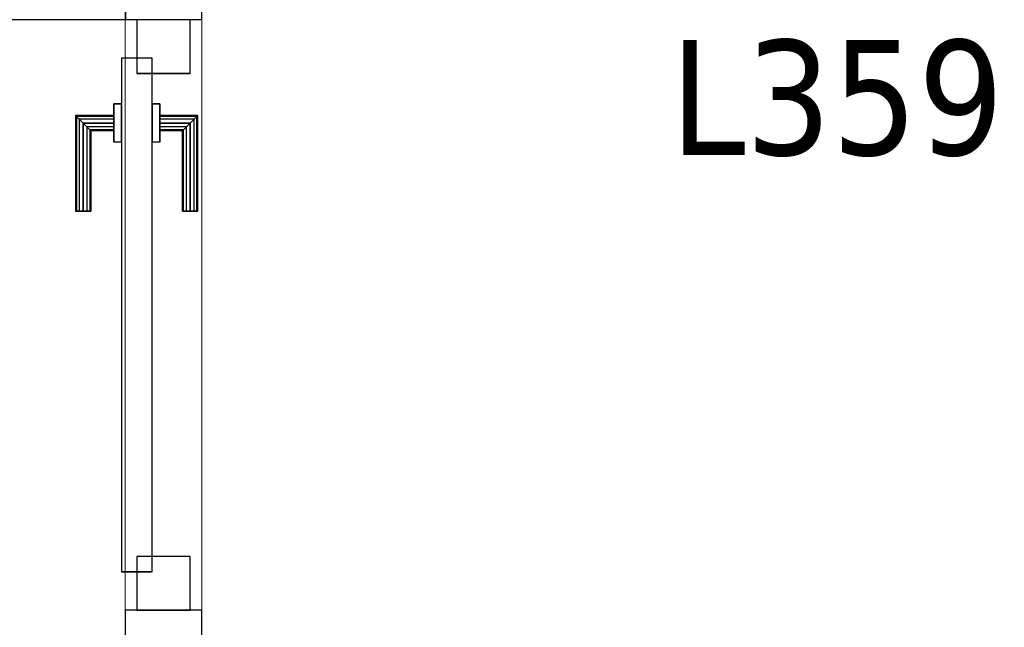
# Model space of a CAD drawing. Header units: metres. Extents: x 397.7 to 427.5, y 12.7 to 28.4.
# Tile 114 of 147: x 408.749 to 410.035, y 26.856 to 27.649. Entities that reach past the tile are written whole.
import ezdxf

# ---------------------------------------------------------------- set-up
doc = ezdxf.new("R2010")
doc.units = ezdxf.units.M
doc.layers.add('01_CARPINTERIA', color=5, linetype='Continuous', lineweight=25, true_color=0x0000ff)
for name, color, linetype, lineweight in [('A-GENM-____-OTLN', 7, 'Continuous', 18), ('A-WALL-____-MCUT', 7, 'Continuous', 25), ('A-WALL-____-OTLN', 7, 'Continuous', 25), ('E-LITE-EQPM-IDEN', 7, 'Continuous', 30)]:
    doc.layers.add(name, color=color, linetype=linetype, lineweight=lineweight)
doc.styles.add('Tahoma_4', font='tahoma.ttf', dxfattribs={"height": 0.15})

# ---------------------------------------------------------------- blocks, each defined once
blk = doc.blocks.new('Family - Evans P3-156328-06_ENLLUMENAT_P3')
at = {"layer": 'A-WALL-____-MCUT', "color": 253, "true_color": 0xaaaaaa}
for p, q in [((2.8905, 0), (2.8905, 0.05)), ((0, 0), (2.8905, 0))]:
    blk.add_line(p, q, dxfattribs=at)
at = {"layer": 'A-WALL-____-OTLN', "color": 253, "true_color": 0xaaaaaa}
for p, q in [((2.8905, 0), (2.8905, 0.05)), ((0, 0), (2.8905, 0))]:
    blk.add_line(p, q, dxfattribs=at)
at = {"layer": 'A-WALL-____-OTLN', "color": 253, "lineweight": 18, "true_color": 0xaaaaaa}
blk.add_line((0, 0), (2.8905, 0), dxfattribs=at)
blk = doc.blocks.new('Family - Evans P3-156399-06_ENLLUMENAT_P3')
at = {"layer": 'A-WALL-____-MCUT', "color": 253, "true_color": 0xaaaaaa}
for p, q in [((0, 0.0995), (0, 0)), ((0.05, 0.0995), (0, 0.0995)), ((0.4188, 0.1), (0.05, 0.1)), ((0.05, 0.1), (0.05, 0.0995)), ((0.4188, 0), (0.4188, 0.1)), ((0, 0), (0.4188, 0))]:
    blk.add_line(p, q, dxfattribs=at)
at = {"layer": 'A-WALL-____-OTLN', "color": 253, "true_color": 0xaaaaaa}
for p, q in [((0, 0.0995), (0, 0)), ((0.05, 0.0995), (0, 0.0995)), ((0.05, 0.1), (0.05, 0.0995)), ((0.4188, 0.1), (0.05, 0.1)), ((0.4188, 0), (0.4188, 0.1)), ((0, 0), (0.4188, 0))]:
    blk.add_line(p, q, dxfattribs=at)
at = {"layer": 'A-WALL-____-OTLN', "color": 253, "lineweight": 18, "true_color": 0xaaaaaa}
blk.add_line((0, 0), (0.4188, 0), dxfattribs=at)
blk = doc.blocks.new('Family - LONDR55-XX_ZZ-ARQ-CAA-M3D-Londres55-156675-06_ENLLUMENAT_P3')
at = {"layer": '01_CARPINTERIA', "color": 161, "true_color": 0xaaaaff}
for p, q in [((0.521, 0.1487), (0.521, 0.15)), ((0.521, 0.15), (0.521, 0.1487)), ((0.646, 0.15), (0.521, 0.15)), ((0.521, 0.145), (0.521, 0.1487)), ((0.521, 0.1487), (0.521, 0.145)), ((0.6447, 0.1487), (0.521, 0.1487)), ((0.6447, 0.1487), (0.521, 0.1487)), ((0.521, 0.14), (0.521, 0.145)), ((0.521, 0.145), (0.521, 0.14)), ((0.641, 0.145), (0.521, 0.145)), ((0.641, 0.145), (0.521, 0.145)), ((0.641, 0.145), (0.636, 0.14)), ((0.636, 0.14), (0.641, 0.145)), ((0.6447, 0.1487), (0.641, 0.145)), ((0.641, 0.145), (0.6447, 0.1487)), ((0.641, 0.1), (0.641, 0.145)), ((0.641, 0.1), (0.641, 0.145)), ((0.646, 0.15), (0.6447, 0.1487)), ((0.6447, 0.1487), (0.646, 0.15)), ((0.6447, 0.1), (0.6447, 0.1487)), ((0.6447, 0.1), (0.6447, 0.1487)), ((0.646, 0.1), (0.646, 0.15)), ((0.521, 0.135), (0.521, 0.14)), ((0.521, 0.14), (0.521, 0.135)), ((0.521, 0.14), (0.636, 0.14)), ((0.636, 0.14), (0.521, 0.14)), ((0.521, 0.135), (0.521, 0.1313)), ((0.521, 0.1313), (0.521, 0.135)), ((0.631, 0.135), (0.521, 0.135)), ((0.631, 0.135), (0.521, 0.135)), ((0.521, 0.1313), (0.521, 0.13)), ((0.521, 0.13), (0.521, 0.1313)), ((0.6274, 0.1313), (0.521, 0.1313)), ((0.6274, 0.1313), (0.521, 0.1313)), ((0.626, 0.13), (0.521, 0.13)), ((0.626, 0.13), (0.6274, 0.1313)), ((0.6274, 0.1313), (0.626, 0.13)), ((0.626, 0.1), (0.626, 0.13)), ((0.6274, 0.1313), (0.631, 0.135)), ((0.631, 0.135), (0.6274, 0.1313)), ((0.6274, 0.1), (0.6274, 0.1313)), ((0.6274, 0.1), (0.6274, 0.1313)), ((0.631, 0.135), (0.636, 0.14)), ((0.636, 0.14), (0.631, 0.135)), ((0.631, 0.1), (0.631, 0.135)), ((0.631, 0.1), (0.631, 0.135)), ((0.636, 0.14), (0.636, 0.1)), ((0.636, 0.1), (0.636, 0.14)), ((0.661, 0.1), (0.611, 0.1)), ((0.611, 0.1), (0.661, 0.1)), ((0.611, 0.09), (0.611, 0.1)), ((0.611, 0.09), (0.611, 0.1)), ((0.6274, 0.1), (0.626, 0.1)), ((0.626, 0.1), (0.6274, 0.1)), ((0.631, 0.1), (0.6274, 0.1)), ((0.6274, 0.1), (0.631, 0.1)), ((0.636, 0.1), (0.631, 0.1)), ((0.631, 0.1), (0.636, 0.1)), ((0.641, 0.1), (0.636, 0.1)), ((0.636, 0.1), (0.641, 0.1)), ((0.641, 0.1), (0.6447, 0.1)), ((0.6447, 0.1), (0.641, 0.1)), ((0.6447, 0.1), (0.646, 0.1)), ((0.646, 0.1), (0.6447, 0.1)), ((0.661, 0.09), (0.661, 0.1)), ((0.661, 0.1), (0.661, 0.09)), ((0.721, 0.09), (0.05, 0.09)), ((0.05, 0.09), (0.05, 0.05)), ((0.721, 0.09), (0.05, 0.09)), ((0.05, 0.05), (0.05, 0.09)), ((0.661, 0.09), (0.611, 0.09)), ((0.611, 0.09), (0.661, 0.09)), ((0.721, 0.05), (0.721, 0.09)), ((0.721, 0.05), (0.721, 0.09)), ((0.07, 0.07), (0, 0.07)), ((0, 0.07), (0, 0)), ((0.07, 0.07), (0, 0.07)), ((0, 0), (0, 0.07)), ((0.07, 0), (0.07, 0.07)), ((0.07, 0), (0.07, 0.07)), ((0.771, 0.07), (0.701, 0.07)), ((0.701, 0.07), (0.701, 0)), ((0.771, 0.07), (0.701, 0.07)), ((0.701, 0), (0.701, 0.07)), ((0.771, 0), (0.771, 0.07)), ((0.771, 0), (0.771, 0.07)), ((0.05, 0.05), (0.721, 0.05)), ((0.05, 0.05), (0.721, 0.05)), ((0.611, 0.05), (0.661, 0.05)), ((0.661, 0.05), (0.611, 0.05)), ((0.611, 0.04), (0.611, 0.05)), ((0.611, 0.04), (0.611, 0.05)), ((0.611, 0.04), (0.661, 0.04)), ((0.661, 0.04), (0.611, 0.04)), ((0.6274, 0.04), (0.626, 0.04)), ((0.626, 0.04), (0.6274, 0.04)), ((0.626, 0.01), (0.626, 0.04)), ((0.631, 0.04), (0.6274, 0.04)), ((0.6274, 0.04), (0.631, 0.04)), ((0.6274, 0.0087), (0.6274, 0.04)), ((0.6274, 0.0087), (0.6274, 0.04)), ((0.631, 0.04), (0.636, 0.04)), ((0.636, 0.04), (0.631, 0.04)), ((0.631, 0.005), (0.631, 0.04)), ((0.631, 0.005), (0.631, 0.04)), ((0.636, 0.04), (0.641, 0.04)), ((0.641, 0.04), (0.636, 0.04)), ((0.636, 0.04), (0.636, 0)), ((0.636, 0), (0.636, 0.04)), ((0.641, 0.04), (0.6447, 0.04)), ((0.6447, 0.04), (0.641, 0.04)), ((0.641, -0.005), (0.641, 0.04)), ((0.641, -0.005), (0.641, 0.04)), ((0.6447, 0.04), (0.646, 0.04)), ((0.646, 0.04), (0.6447, 0.04)), ((0.6447, -0.0087), (0.6447, 0.04)), ((0.6447, -0.0087), (0.6447, 0.04)), ((0.646, -0.01), (0.646, 0.04)), ((0.661, 0.04), (0.661, 0.05)), ((0.661, 0.05), (0.661, 0.04)), ((0, 0), (0.07, 0)), ((0, 0), (0.07, 0)), ((0.521, 0.0087), (0.521, 0.01)), ((0.521, 0.01), (0.521, 0.0087)), ((0.521, 0.01), (0.626, 0.01)), ((0.521, 0.005), (0.521, 0.0087)), ((0.521, 0.0087), (0.521, 0.005)), ((0.521, 0.0087), (0.6274, 0.0087)), ((0.521, 0.0087), (0.6274, 0.0087)), ((0.521, 0), (0.521, 0.005)), ((0.521, 0.005), (0.521, 0)), ((0.521, 0.005), (0.631, 0.005)), ((0.521, 0.005), (0.631, 0.005)), ((0.521, -0.005), (0.521, 0)), ((0.521, 0), (0.521, -0.005)), ((0.636, 0), (0.521, 0)), ((0.521, 0), (0.636, 0)), ((0.6274, 0.0087), (0.626, 0.01)), ((0.626, 0.01), (0.6274, 0.0087)), ((0.631, 0.005), (0.6274, 0.0087)), ((0.6274, 0.0087), (0.631, 0.005)), ((0.636, 0), (0.631, 0.005)), ((0.631, 0.005), (0.636, 0)), ((0.701, 0), (0.771, 0)), ((0.701, 0), (0.771, 0)), ((0.521, -0.005), (0.521, -0.0087)), ((0.521, -0.0087), (0.521, -0.005)), ((0.521, -0.005), (0.641, -0.005)), ((0.521, -0.005), (0.641, -0.005)), ((0.521, -0.0087), (0.521, -0.01)), ((0.521, -0.01), (0.521, -0.0087)), ((0.521, -0.0087), (0.6447, -0.0087)), ((0.521, -0.0087), (0.6447, -0.0087)), ((0.521, -0.01), (0.646, -0.01)), ((0.636, 0), (0.641, -0.005)), ((0.641, -0.005), (0.636, 0)), ((0.641, -0.005), (0.6447, -0.0087)), ((0.6447, -0.0087), (0.641, -0.005)), ((0.6447, -0.0087), (0.646, -0.01)), ((0.646, -0.01), (0.6447, -0.0087))]:
    blk.add_line(p, q, dxfattribs=at)
blk = doc.blocks.new('Family - Porta P3-156676-06_ENLLUMENAT_P3')
blk.add_blockref('Family - LONDR55-XX_ZZ-ARQ-CAA-M3D-Londres55-156675-06_ENLLUMENAT_P3', (0, 0))
blk = doc.blocks.new('Family - Evans P3-156775-06_ENLLUMENAT_P3')
at = {"layer": 'A-WALL-____-MCUT', "color": 253, "true_color": 0xaaaaaa}
for p, q in [((0.949, 0.1), (0.799, 0.1)), ((0.949, 0), (0.949, 0.1)), ((0.799, 0), (0.949, 0))]:
    blk.add_line(p, q, dxfattribs=at)
at = {"layer": 'A-WALL-____-OTLN', "color": 253, "true_color": 0xaaaaaa}
for p, q in [((0.949, 0.1), (0, 0.1)), ((0.949, 0), (0.949, 0.1)), ((0, 0), (0.949, 0))]:
    blk.add_line(p, q, dxfattribs=at)
at = {"layer": 'A-WALL-____-OTLN', "color": 253, "lineweight": 18, "true_color": 0xaaaaaa}
blk.add_line((0, 0), (1.72, 0), dxfattribs=at)
blk = doc.blocks.new('Family - Vano porta P3-156777-06_ENLLUMENAT_P3')
at = {"layer": 'A-GENM-____-OTLN', "color": 253, "true_color": 0xaaaaaa}
for p, q in [((408.987, 27.6495), (408.887, 27.6495)), ((408.887, 27.6495), (408.887, 26.8784)), ((408.987, 27.6495), (408.887, 27.6495)), ((408.887, 26.8784), (408.887, 27.6495)), ((408.987, 26.8784), (408.987, 27.6495)), ((408.987, 27.6495), (408.987, 26.8784)), ((408.887, 26.8784), (408.987, 26.8784)), ((408.987, 26.8784), (408.887, 26.8784))]:
    blk.add_line(p, q, dxfattribs=at)
blk = doc.blocks.new('LONDR55-XX_ZZ-ARQ-CAA-M3D-Londres55_ifc-1-06_ENLLUMENAT_P3')
at = {"layer": '01_CARPINTERIA', "color": 253, "lineweight": 18, "true_color": 0xaaaaaa, "rotation": 90}
blk.add_blockref('Family - Porta P3-156676-06_ENLLUMENAT_P3', (408.972, 26.8784), dxfattribs=at)
at = {"layer": 'A-GENM-____-OTLN', "color": 253, "lineweight": 18, "true_color": 0xaaaaaa}
blk.add_blockref('Family - Vano porta P3-156777-06_ENLLUMENAT_P3', (0, 0), dxfattribs=at)
at = {"layer": 'A-WALL-____-OTLN', "color": 253, "lineweight": 18, "true_color": 0xaaaaaa, "rotation": 90}
for name, p in [('Family - Evans P3-156399-06_ENLLUMENAT_P3', (408.987, 27.6495)), ('Family - Evans P3-156775-06_ENLLUMENAT_P3', (408.987, 25.9295))]:
    blk.add_blockref(name, p, dxfattribs=at)
at = {"layer": 'A-WALL-____-OTLN', "color": 253, "lineweight": 18, "true_color": 0xaaaaaa}
blk.add_blockref('Family - Evans P3-156328-06_ENLLUMENAT_P3', (405.997, 27.6495), dxfattribs=at)

msp = doc.modelspace()

# ---------------------------------------------------------------- block references
at = {"lineweight": 5}
msp.add_blockref('LONDR55-XX_ZZ-ARQ-CAA-M3D-Londres55_ifc-1-06_ENLLUMENAT_P3', (0, 0), dxfattribs=at)

# ---------------------------------------------------------------- texts
at = {"layer": 'E-LITE-EQPM-IDEN', "insert": (409.5984, 27.6229), "char_height": 0.15, "width": 0.721519, "attachment_point": 1, "style": 'Tahoma_4'}
msp.add_mtext('L359.5', dxfattribs=at)

doc.saveas('drawing.dxf')
